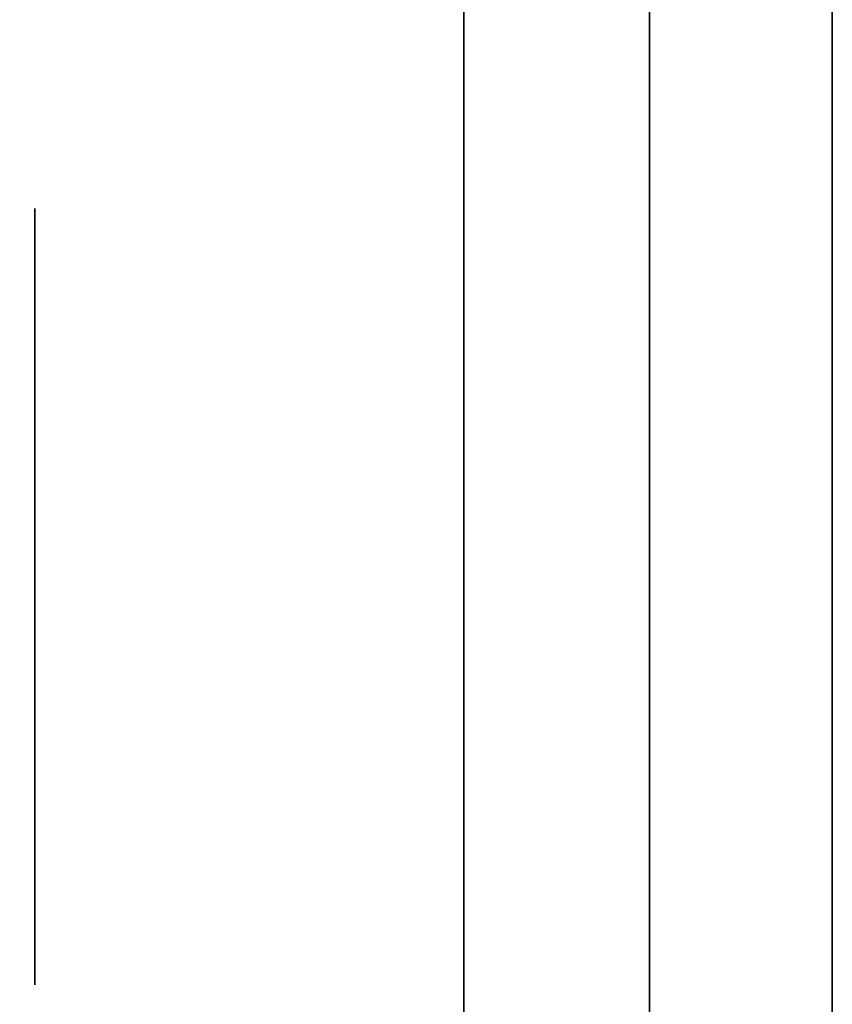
# Model space of a CAD drawing. Extents: x 248.8 to 273, y 2872.5 to 2876.7.
# Tile 251 of 256: x 270.8345 to 270.8625, y 2876.5443 to 2876.5783. Entities that reach past the tile are written whole.
import ezdxf

# ---------------------------------------------------------------- set-up
doc = ezdxf.new("R2010")
doc.units = 0
doc.header["$LTSCALE"] = 150
doc.header["$MEASUREMENT"] = 0
doc.layers.add('3DFACE_BOLT', color=7, linetype='CONTINUOUS')
doc.layers.add('3DFACE_SHAPE', color=7, linetype='CONTINUOUS')

msp = doc.modelspace()

# ---------------------------------------------------------------- linework, layer by layer
at = {"layer": '3DFACE_BOLT', "color": 1}
for points, invisible_edges in [([(270.849787, 2876.571742, -0.135), (270.849787, 2876.565054, -0.146583), (270.834987, 2876.571742, -0.135)], 14), ([(270.834987, 2876.571742, -0.135), (270.849787, 2876.565054, -0.146583), (270.834987, 2876.565054, -0.146583)], 3), ([(270.849787, 2876.565054, -0.123417), (270.849787, 2876.571742, -0.135), (270.834987, 2876.565054, -0.123417)], 14), ([(270.834987, 2876.565054, -0.123417), (270.849787, 2876.571742, -0.135), (270.834987, 2876.571742, -0.135)], 3), ([(270.834987, 2876.571742, -0.135), (270.834987, 2876.565054, -0.146583), (270.834987, 2876.565054, -0.123417)], 2), ([(270.849787, 2876.571742, -0.065), (270.849787, 2876.565054, -0.076583), (270.834987, 2876.571742, -0.065)], 14), ([(270.834987, 2876.571742, -0.065), (270.849787, 2876.565054, -0.076583), (270.834987, 2876.565054, -0.076583)], 3), ([(270.849787, 2876.565054, -0.053417), (270.849787, 2876.571742, -0.065), (270.834987, 2876.565054, -0.053417)], 14), ([(270.834987, 2876.565054, -0.053417), (270.849787, 2876.571742, -0.065), (270.834987, 2876.571742, -0.065)], 3), ([(270.834987, 2876.571742, -0.065), (270.834987, 2876.565054, -0.076583), (270.834987, 2876.565054, -0.053417)], 2), ([(270.849787, 2876.571742, -0.135), (270.849787, 2876.565054, -0.123417), (270.849787, 2876.565054, -0.146583)], 2), ([(270.849787, 2876.571742, -0.065), (270.849787, 2876.565054, -0.053417), (270.849787, 2876.565054, -0.076583)], 2), ([(270.868887, 2876.566366, -0.135), (270.868887, 2876.565975, -0.137472), (270.818887, 2876.566366, -0.135)], 14), ([(270.818887, 2876.566366, -0.135), (270.868887, 2876.565975, -0.137472), (270.818887, 2876.565975, -0.137472)], 3), ([(270.818887, 2876.565975, -0.132528), (270.868887, 2876.566366, -0.135), (270.818887, 2876.566366, -0.135)], 3), ([(270.868887, 2876.566366, -0.065), (270.868887, 2876.565975, -0.067472), (270.818887, 2876.566366, -0.065)], 14), ([(270.818887, 2876.566366, -0.065), (270.868887, 2876.565975, -0.067472), (270.818887, 2876.565975, -0.067472)], 3), ([(270.818887, 2876.565975, -0.062528), (270.868887, 2876.566366, -0.065), (270.818887, 2876.566366, -0.065)], 3), ([(270.868887, 2876.565975, -0.132528), (270.868887, 2876.566366, -0.135), (270.818887, 2876.565975, -0.132528)], 14), ([(270.868887, 2876.565975, -0.062528), (270.868887, 2876.566366, -0.065), (270.818887, 2876.565975, -0.062528)], 14), ([(270.868887, 2876.565975, -0.137472), (270.868887, 2876.564839, -0.139702), (270.818887, 2876.565975, -0.137472)], 14), ([(270.818887, 2876.565975, -0.137472), (270.868887, 2876.564839, -0.139702), (270.818887, 2876.564839, -0.139702)], 3), ([(270.868887, 2876.564839, -0.130298), (270.868887, 2876.565975, -0.132528), (270.818887, 2876.564839, -0.130298)], 14), ([(270.818887, 2876.564839, -0.130298), (270.868887, 2876.565975, -0.132528), (270.818887, 2876.565975, -0.132528)], 3), ([(270.868887, 2876.565975, -0.067472), (270.868887, 2876.564839, -0.069702), (270.818887, 2876.565975, -0.067472)], 14), ([(270.818887, 2876.565975, -0.067472), (270.868887, 2876.564839, -0.069702), (270.818887, 2876.564839, -0.069702)], 3), ([(270.868887, 2876.564839, -0.060298), (270.868887, 2876.565975, -0.062528), (270.818887, 2876.564839, -0.060298)], 14), ([(270.818887, 2876.564839, -0.060298), (270.868887, 2876.565975, -0.062528), (270.818887, 2876.565975, -0.062528)], 3), ([(270.868887, 2876.564839, -0.139702), (270.868887, 2876.563069, -0.141472), (270.818887, 2876.564839, -0.139702)], 14), ([(270.818887, 2876.564839, -0.139702), (270.868887, 2876.563069, -0.141472), (270.818887, 2876.563069, -0.141472)], 3), ([(270.868887, 2876.563069, -0.128528), (270.868887, 2876.564839, -0.130298), (270.818887, 2876.563069, -0.128528)], 14), ([(270.818887, 2876.563069, -0.128528), (270.868887, 2876.564839, -0.130298), (270.818887, 2876.564839, -0.130298)], 3), ([(270.868887, 2876.564839, -0.069702), (270.868887, 2876.563069, -0.071472), (270.818887, 2876.564839, -0.069702)], 14), ([(270.818887, 2876.564839, -0.069702), (270.868887, 2876.563069, -0.071472), (270.818887, 2876.563069, -0.071472)], 3), ([(270.868887, 2876.563069, -0.058528), (270.868887, 2876.564839, -0.060298), (270.818887, 2876.563069, -0.058528)], 14), ([(270.818887, 2876.563069, -0.058528), (270.868887, 2876.564839, -0.060298), (270.818887, 2876.564839, -0.060298)], 3), ([(270.849787, 2876.565054, -0.146583), (270.849787, 2876.551679, -0.146583), (270.834987, 2876.565054, -0.146583)], 14), ([(270.834987, 2876.565054, -0.146583), (270.849787, 2876.551679, -0.146583), (270.834987, 2876.551679, -0.146583)], 3), ([(270.849787, 2876.551679, -0.123417), (270.849787, 2876.565054, -0.123417), (270.834987, 2876.551679, -0.123417)], 14), ([(270.834987, 2876.551679, -0.123417), (270.849787, 2876.565054, -0.123417), (270.834987, 2876.565054, -0.123417)], 3), ([(270.834987, 2876.565054, -0.146583), (270.834987, 2876.551679, -0.146583), (270.834987, 2876.565054, -0.123417)], 14), ([(270.834987, 2876.565054, -0.123417), (270.834987, 2876.551679, -0.146583), (270.834987, 2876.551679, -0.123417)], 3), ([(270.849787, 2876.565054, -0.076583), (270.849787, 2876.551679, -0.076583), (270.834987, 2876.565054, -0.076583)], 14), ([(270.834987, 2876.565054, -0.076583), (270.849787, 2876.551679, -0.076583), (270.834987, 2876.551679, -0.076583)], 3), ([(270.849787, 2876.551679, -0.053417), (270.849787, 2876.565054, -0.053417), (270.834987, 2876.551679, -0.053417)], 14), ([(270.834987, 2876.551679, -0.053417), (270.849787, 2876.565054, -0.053417), (270.834987, 2876.565054, -0.053417)], 3), ([(270.834987, 2876.565054, -0.076583), (270.834987, 2876.551679, -0.076583), (270.834987, 2876.565054, -0.053417)], 14), ([(270.834987, 2876.565054, -0.053417), (270.834987, 2876.551679, -0.076583), (270.834987, 2876.551679, -0.053417)], 3), ([(270.849787, 2876.565054, -0.123417), (270.849787, 2876.551679, -0.123417), (270.849787, 2876.565054, -0.146583)], 14), ([(270.849787, 2876.565054, -0.146583), (270.849787, 2876.551679, -0.123417), (270.849787, 2876.551679, -0.146583)], 3), ([(270.849787, 2876.565054, -0.053417), (270.849787, 2876.551679, -0.053417), (270.849787, 2876.565054, -0.076583)], 14), ([(270.849787, 2876.565054, -0.076583), (270.849787, 2876.551679, -0.053417), (270.849787, 2876.551679, -0.076583)], 3), ([(270.868887, 2876.563069, -0.141472), (270.868887, 2876.560839, -0.142608), (270.818887, 2876.563069, -0.141472)], 14), ([(270.818887, 2876.563069, -0.141472), (270.868887, 2876.560839, -0.142608), (270.818887, 2876.560839, -0.142608)], 3), ([(270.868887, 2876.560839, -0.127392), (270.868887, 2876.563069, -0.128528), (270.818887, 2876.560839, -0.127392)], 14), ([(270.818887, 2876.560839, -0.127392), (270.868887, 2876.563069, -0.128528), (270.818887, 2876.563069, -0.128528)], 3), ([(270.868887, 2876.563069, -0.071472), (270.868887, 2876.560839, -0.072608), (270.818887, 2876.563069, -0.071472)], 14), ([(270.818887, 2876.563069, -0.071472), (270.868887, 2876.560839, -0.072608), (270.818887, 2876.560839, -0.072608)], 3), ([(270.868887, 2876.560839, -0.057392), (270.868887, 2876.563069, -0.058528), (270.818887, 2876.560839, -0.057392)], 14), ([(270.818887, 2876.560839, -0.057392), (270.868887, 2876.563069, -0.058528), (270.818887, 2876.563069, -0.058528)], 3), ([(270.868887, 2876.560839, -0.142608), (270.868887, 2876.558366, -0.143), (270.818887, 2876.560839, -0.142608)], 14), ([(270.818887, 2876.560839, -0.142608), (270.868887, 2876.558366, -0.143), (270.818887, 2876.558366, -0.143)], 3), ([(270.868887, 2876.558366, -0.127), (270.868887, 2876.560839, -0.127392), (270.818887, 2876.558366, -0.127)], 14), ([(270.818887, 2876.558366, -0.127), (270.868887, 2876.560839, -0.127392), (270.818887, 2876.560839, -0.127392)], 3), ([(270.868887, 2876.560839, -0.072608), (270.868887, 2876.558366, -0.073), (270.818887, 2876.560839, -0.072608)], 14), ([(270.818887, 2876.560839, -0.072608), (270.868887, 2876.558366, -0.073), (270.818887, 2876.558366, -0.073)], 3), ([(270.868887, 2876.558366, -0.057), (270.868887, 2876.560839, -0.057392), (270.818887, 2876.558366, -0.057)], 14), ([(270.818887, 2876.558366, -0.057), (270.868887, 2876.560839, -0.057392), (270.818887, 2876.560839, -0.057392)], 3), ([(270.868887, 2876.558366, -0.143), (270.868887, 2876.555894, -0.142608), (270.818887, 2876.558366, -0.143)], 14), ([(270.818887, 2876.558366, -0.143), (270.868887, 2876.555894, -0.142608), (270.818887, 2876.555894, -0.142608)], 3), ([(270.818887, 2876.555894, -0.127392), (270.868887, 2876.558366, -0.127), (270.818887, 2876.558366, -0.127)], 3), ([(270.868887, 2876.558366, -0.073), (270.868887, 2876.555894, -0.072608), (270.818887, 2876.558366, -0.073)], 14), ([(270.818887, 2876.558366, -0.073), (270.868887, 2876.555894, -0.072608), (270.818887, 2876.555894, -0.072608)], 3), ([(270.818887, 2876.555894, -0.057392), (270.868887, 2876.558366, -0.057), (270.818887, 2876.558366, -0.057)], 3), ([(270.868887, 2876.555894, -0.127392), (270.868887, 2876.558366, -0.127), (270.818887, 2876.555894, -0.127392)], 14), ([(270.868887, 2876.555894, -0.057392), (270.868887, 2876.558366, -0.057), (270.818887, 2876.555894, -0.057392)], 14), ([(270.868887, 2876.555894, -0.142608), (270.868887, 2876.553664, -0.141472), (270.818887, 2876.555894, -0.142608)], 14), ([(270.818887, 2876.555894, -0.142608), (270.868887, 2876.553664, -0.141472), (270.818887, 2876.553664, -0.141472)], 3), ([(270.868887, 2876.553664, -0.128528), (270.868887, 2876.555894, -0.127392), (270.818887, 2876.553664, -0.128528)], 14), ([(270.818887, 2876.553664, -0.128528), (270.868887, 2876.555894, -0.127392), (270.818887, 2876.555894, -0.127392)], 3), ([(270.868887, 2876.555894, -0.072608), (270.868887, 2876.553664, -0.071472), (270.818887, 2876.555894, -0.072608)], 14), ([(270.818887, 2876.555894, -0.072608), (270.868887, 2876.553664, -0.071472), (270.818887, 2876.553664, -0.071472)], 3), ([(270.868887, 2876.553664, -0.058528), (270.868887, 2876.555894, -0.057392), (270.818887, 2876.553664, -0.058528)], 14), ([(270.818887, 2876.553664, -0.058528), (270.868887, 2876.555894, -0.057392), (270.818887, 2876.555894, -0.057392)], 3), ([(270.868887, 2876.553664, -0.141472), (270.868887, 2876.551894, -0.139702), (270.818887, 2876.553664, -0.141472)], 14), ([(270.818887, 2876.553664, -0.141472), (270.868887, 2876.551894, -0.139702), (270.818887, 2876.551894, -0.139702)], 3), ([(270.868887, 2876.551894, -0.130298), (270.868887, 2876.553664, -0.128528), (270.818887, 2876.551894, -0.130298)], 14), ([(270.818887, 2876.551894, -0.130298), (270.868887, 2876.553664, -0.128528), (270.818887, 2876.553664, -0.128528)], 3), ([(270.868887, 2876.553664, -0.071472), (270.868887, 2876.551894, -0.069702), (270.818887, 2876.553664, -0.071472)], 14), ([(270.818887, 2876.553664, -0.071472), (270.868887, 2876.551894, -0.069702), (270.818887, 2876.551894, -0.069702)], 3), ([(270.868887, 2876.551894, -0.060298), (270.868887, 2876.553664, -0.058528), (270.818887, 2876.551894, -0.060298)], 14), ([(270.818887, 2876.551894, -0.060298), (270.868887, 2876.553664, -0.058528), (270.818887, 2876.553664, -0.058528)], 3), ([(270.868887, 2876.551894, -0.139702), (270.868887, 2876.550758, -0.137472), (270.818887, 2876.551894, -0.139702)], 14), ([(270.818887, 2876.551894, -0.139702), (270.868887, 2876.550758, -0.137472), (270.818887, 2876.550758, -0.137472)], 3), ([(270.868887, 2876.550758, -0.132528), (270.868887, 2876.551894, -0.130298), (270.818887, 2876.550758, -0.132528)], 14), ([(270.818887, 2876.550758, -0.132528), (270.868887, 2876.551894, -0.130298), (270.818887, 2876.551894, -0.130298)], 3), ([(270.868887, 2876.551894, -0.069702), (270.868887, 2876.550758, -0.067472), (270.818887, 2876.551894, -0.069702)], 14), ([(270.818887, 2876.551894, -0.069702), (270.868887, 2876.550758, -0.067472), (270.818887, 2876.550758, -0.067472)], 3), ([(270.868887, 2876.550758, -0.062528), (270.868887, 2876.551894, -0.060298), (270.818887, 2876.550758, -0.062528)], 14), ([(270.818887, 2876.550758, -0.062528), (270.868887, 2876.551894, -0.060298), (270.818887, 2876.551894, -0.060298)], 3), ([(270.849787, 2876.551679, -0.146583), (270.849787, 2876.544992, -0.135), (270.834987, 2876.551679, -0.146583)], 14), ([(270.834987, 2876.551679, -0.146583), (270.849787, 2876.544992, -0.135), (270.834987, 2876.544992, -0.135)], 3), ([(270.849787, 2876.544992, -0.135), (270.849787, 2876.551679, -0.123417), (270.834987, 2876.544992, -0.135)], 14), ([(270.834987, 2876.544992, -0.135), (270.849787, 2876.551679, -0.123417), (270.834987, 2876.551679, -0.123417)], 3), ([(270.834987, 2876.551679, -0.146583), (270.834987, 2876.544992, -0.135), (270.834987, 2876.551679, -0.123417)], 12), ([(270.849787, 2876.551679, -0.076583), (270.849787, 2876.544992, -0.065), (270.834987, 2876.551679, -0.076583)], 14), ([(270.834987, 2876.551679, -0.076583), (270.849787, 2876.544992, -0.065), (270.834987, 2876.544992, -0.065)], 3), ([(270.849787, 2876.544992, -0.065), (270.849787, 2876.551679, -0.053417), (270.834987, 2876.544992, -0.065)], 14), ([(270.834987, 2876.544992, -0.065), (270.849787, 2876.551679, -0.053417), (270.834987, 2876.551679, -0.053417)], 3), ([(270.834987, 2876.551679, -0.076583), (270.834987, 2876.544992, -0.065), (270.834987, 2876.551679, -0.053417)], 12), ([(270.849787, 2876.551679, -0.123417), (270.849787, 2876.544992, -0.135), (270.849787, 2876.551679, -0.146583)], 12), ([(270.849787, 2876.551679, -0.053417), (270.849787, 2876.544992, -0.065), (270.849787, 2876.551679, -0.076583)], 12), ([(270.868887, 2876.550758, -0.137472), (270.868887, 2876.550366, -0.135), (270.818887, 2876.550758, -0.137472)], 14), ([(270.818887, 2876.550758, -0.137472), (270.868887, 2876.550366, -0.135), (270.818887, 2876.550366, -0.135)], 3), ([(270.868887, 2876.550366, -0.135), (270.868887, 2876.550758, -0.132528), (270.818887, 2876.550366, -0.135)], 14), ([(270.818887, 2876.550366, -0.135), (270.868887, 2876.550758, -0.132528), (270.818887, 2876.550758, -0.132528)], 3), ([(270.868887, 2876.550758, -0.067472), (270.868887, 2876.550366, -0.065), (270.818887, 2876.550758, -0.067472)], 14), ([(270.818887, 2876.550758, -0.067472), (270.868887, 2876.550366, -0.065), (270.818887, 2876.550366, -0.065)], 3), ([(270.868887, 2876.550366, -0.065), (270.868887, 2876.550758, -0.062528), (270.818887, 2876.550366, -0.065)], 14), ([(270.818887, 2876.550366, -0.065), (270.868887, 2876.550758, -0.062528), (270.818887, 2876.550758, -0.062528)], 3)]:
    msp.add_3dface(points, dxfattribs=dict(at, invisible_edges=invisible_edges))
at = {"layer": '3DFACE_SHAPE', "color": 13}
for points, invisible_edges in [([(270.856187, 2872.521516, -0.1905), (270.856187, 2876.721516, -0.1905), (270.759337, 2872.521516, -0.1905)], 2), ([(270.856187, 2876.721516, -0.1905), (270.759337, 2876.721516, -0.1905), (270.759337, 2872.521516, -0.1905)], 12), ([(270.856187, 2876.684666, -0.0095), (270.856187, 2876.558366, -0.0095), (270.759337, 2876.721516, -0.0095)], 14), ([(270.759337, 2876.721516, -0.0095), (270.856187, 2876.558366, -0.0095), (270.856187, 2874.684666, -0.0095)], 13), ([(270.856187, 2874.684666, -0.0095), (270.856187, 2874.558366, -0.0095), (270.759337, 2876.721516, -0.0095)], 14), ([(270.856187, 2874.558366, -0.0095), (270.856187, 2872.684666, -0.0095), (270.759337, 2876.721516, -0.0095)], 14), ([(270.759337, 2876.721516, -0.0095), (270.856187, 2872.684666, -0.0095), (270.856187, 2872.558366, -0.0095)], 13), ([(270.759337, 2872.521516, -0.0095), (270.759337, 2876.721516, -0.0095), (270.856187, 2872.558366, -0.0095)], 14), ([(270.959337, 2872.521516), (270.959337, 2876.721516), (270.759337, 2872.521516)], 2), ([(270.959337, 2876.721516), (270.759337, 2876.721516), (270.759337, 2872.521516)], 12), ([(270.759337, 2872.521516, -0.2), (270.759337, 2876.721516, -0.2), (270.959337, 2872.521516, -0.2)], 2), ([(270.759337, 2876.721516, -0.2), (270.959337, 2876.721516, -0.2), (270.959337, 2872.521516, -0.2)], 12), ([(270.856187, 2874.558366, -0.1435), (270.856187, 2876.721516, -0.1905), (270.856187, 2872.684666, -0.1435)], 15), ([(270.856187, 2872.684666, -0.1435), (270.856187, 2876.721516, -0.1905), (270.856187, 2872.521516, -0.1905)], 13), ([(270.856187, 2874.684666, -0.1435), (270.856187, 2876.721516, -0.1905), (270.856187, 2874.558366, -0.1435)], 15), ([(270.856187, 2874.684666, -0.1435), (270.856187, 2876.558366, -0.1435), (270.856187, 2876.721516, -0.1905)], 15), ([(270.856187, 2876.558366, -0.1435), (270.856187, 2876.564377, -0.14101), (270.856187, 2876.721516, -0.1905)], 14), ([(270.856187, 2876.684666, -0.1435), (270.856187, 2876.721516, -0.1905), (270.856187, 2876.564377, -0.14101)], 15), ([(270.862487, 2874.558366, -0.0565), (270.862487, 2876.721516, -0.0095), (270.862487, 2872.684666, -0.0565)], 15), ([(270.862487, 2872.684666, -0.0565), (270.862487, 2876.721516, -0.0095), (270.862487, 2872.521516, -0.0095)], 13), ([(270.862487, 2874.684666, -0.0565), (270.862487, 2876.721516, -0.0095), (270.862487, 2874.558366, -0.0565)], 15), ([(270.862487, 2876.558366, -0.0565), (270.862487, 2876.721516, -0.0095), (270.862487, 2874.684666, -0.0565)], 15), ([(270.862487, 2876.564377, -0.05899), (270.862487, 2876.721516, -0.0095), (270.862487, 2876.558366, -0.0565)], 3), ([(270.862487, 2876.684666, -0.0565), (270.862487, 2876.721516, -0.0095), (270.862487, 2876.564377, -0.05899)], 15), ([(270.862487, 2872.521516, -0.1905), (270.862487, 2876.721516, -0.1905), (270.862487, 2876.558366, -0.1435)], 14), ([(270.862487, 2876.721516, -0.1905), (270.862487, 2876.678656, -0.14101), (270.862487, 2876.558366, -0.1435)], 15), ([(270.862487, 2872.521516, -0.0095), (270.862487, 2876.721516, -0.0095), (270.959337, 2872.521516, -0.0095)], 2), ([(270.862487, 2876.721516, -0.0095), (270.959337, 2876.721516, -0.0095), (270.959337, 2872.521516, -0.0095)], 12), ([(270.959337, 2872.521516, -0.1905), (270.959337, 2876.721516, -0.1905), (270.862487, 2872.521516, -0.1905)], 2), ([(270.959337, 2876.721516, -0.1905), (270.862487, 2876.721516, -0.1905), (270.862487, 2872.521516, -0.1905)], 12), ([(270.856187, 2876.531016, -2.5), (270.856187, 2876.712016, -2.5), (270.862487, 2876.531016, -2.5)], 14), ([(270.856187, 2876.712016, -2.5), (270.862487, 2876.712016, -2.5), (270.862487, 2876.531016, -2.5)], 13), ([(270.856187, 2876.712016, -0.2), (270.856187, 2876.531016, -0.2), (270.862487, 2876.712016, -0.2)], 14), ([(270.856187, 2876.531016, -0.2), (270.862487, 2876.531016, -0.2), (270.862487, 2876.712016, -0.2)], 13), ([(270.856187, 2876.531016, -2.5), (270.856187, 2876.531016, -0.2), (270.856187, 2876.712016, -2.5)], 2), ([(270.856187, 2876.531016, -0.2), (270.856187, 2876.712016, -0.2), (270.856187, 2876.712016, -2.5)], 12), ([(270.862487, 2876.712016, -2.5), (270.862487, 2876.712016, -0.2), (270.862487, 2876.531016, -2.5)], 2), ([(270.862487, 2876.712016, -0.2), (270.862487, 2876.531016, -0.2), (270.862487, 2876.531016, -2.5)], 12), ([(270.856187, 2876.678656, -0.14101), (270.856187, 2876.684666, -0.1435), (270.856187, 2876.566866, -0.135)], 14), ([(270.856187, 2876.566866, -0.135), (270.856187, 2876.684666, -0.1435), (270.856187, 2876.564377, -0.14101)], 3), ([(270.856187, 2876.678656, -0.05899), (270.856187, 2876.558366, -0.0095), (270.856187, 2876.684666, -0.0565)], 3), ([(270.856187, 2876.558366, -0.0095), (270.856187, 2876.684666, -0.0095), (270.856187, 2876.684666, -0.0565)], 14), ([(270.862487, 2876.678656, -0.05899), (270.862487, 2876.684666, -0.0565), (270.862487, 2876.566866, -0.065)], 14), ([(270.862487, 2876.566866, -0.065), (270.862487, 2876.684666, -0.0565), (270.862487, 2876.564377, -0.05899)], 15), ([(270.856187, 2876.676166, -0.135), (270.856187, 2876.678656, -0.14101), (270.856187, 2876.566866, -0.135)], 14), ([(270.856187, 2876.678656, -0.07101), (270.856187, 2876.676166, -0.135), (270.856187, 2876.566866, -0.135)], 15), ([(270.856187, 2876.678656, -0.07101), (270.856187, 2876.566866, -0.135), (270.856187, 2876.676166, -0.065)], 3), ([(270.856187, 2876.564377, -0.05899), (270.856187, 2876.558366, -0.0565), (270.856187, 2876.678656, -0.05899)], 14), ([(270.856187, 2876.558366, -0.0565), (270.856187, 2876.558366, -0.0095), (270.856187, 2876.678656, -0.05899)], 15), ([(270.856187, 2876.678656, -0.05899), (270.856187, 2876.676166, -0.065), (270.856187, 2876.564377, -0.05899)], 14), ([(270.862487, 2876.676166, -0.065), (270.862487, 2876.678656, -0.05899), (270.862487, 2876.566866, -0.065)], 14), ([(270.862487, 2876.558366, -0.1435), (270.862487, 2876.678656, -0.14101), (270.862487, 2876.564377, -0.14101)], 3), ([(270.862487, 2876.678656, -0.14101), (270.862487, 2876.676166, -0.135), (270.862487, 2876.564377, -0.14101)], 14), ([(270.862487, 2876.676166, -0.135), (270.862487, 2876.678656, -0.12899), (270.862487, 2876.566866, -0.065)], 14), ([(270.862487, 2876.566866, -0.065), (270.862487, 2876.678656, -0.12899), (270.862487, 2876.676166, -0.065)], 15), ([(270.856187, 2876.566866, -0.135), (270.856187, 2876.564377, -0.12899), (270.856187, 2876.676166, -0.065)], 14), ([(270.856187, 2876.676166, -0.065), (270.856187, 2876.564377, -0.12899), (270.856187, 2876.566866, -0.065)], 15), ([(270.856187, 2876.676166, -0.065), (270.856187, 2876.566866, -0.065), (270.856187, 2876.564377, -0.05899)], 13), ([(270.862487, 2876.676166, -0.135), (270.862487, 2876.566866, -0.135), (270.862487, 2876.564377, -0.14101)], 13), ([(270.862487, 2876.566866, -0.135), (270.862487, 2876.676166, -0.135), (270.862487, 2876.564377, -0.07101)], 15), ([(270.862487, 2876.564377, -0.07101), (270.862487, 2876.676166, -0.135), (270.862487, 2876.566866, -0.065)], 3), ([(270.849787, 2876.611967, -0.03), (270.849787, 2876.558366, -0.03), (270.856187, 2876.618367, -0.03)], 14), ([(270.856187, 2876.618367, -0.03), (270.849787, 2876.558366, -0.03), (270.856187, 2876.516367, -0.03)], 3), ([(270.856187, 2876.516367, -0.17), (270.849787, 2876.611967, -0.17), (270.856187, 2876.618367, -0.17)], 3), ([(270.856187, 2876.516367, -0.03), (270.856187, 2876.564377, -0.05899), (270.856187, 2876.618367, -0.03)], 3), ([(270.856187, 2876.564377, -0.05899), (270.856187, 2876.618367, -0.065), (270.856187, 2876.618367, -0.03)], 13), ([(270.856187, 2876.564377, -0.05899), (270.856187, 2876.566866, -0.065), (270.856187, 2876.618367, -0.065)], 14), ([(270.856187, 2876.566866, -0.065), (270.856187, 2876.564377, -0.07101), (270.856187, 2876.618367, -0.065)], 14), ([(270.856187, 2876.566866, -0.135), (270.856187, 2876.618367, -0.065), (270.856187, 2876.564377, -0.07101)], 15), ([(270.856187, 2876.558366, -0.1435), (270.856187, 2876.618367, -0.135), (270.856187, 2876.564377, -0.14101)], 3), ([(270.856187, 2876.564377, -0.14101), (270.856187, 2876.618367, -0.135), (270.856187, 2876.566866, -0.135)], 3), ([(270.856187, 2876.618367, -0.135), (270.856187, 2876.618367, -0.065), (270.856187, 2876.566866, -0.135)], 14), ([(270.856187, 2876.618367, -0.135), (270.856187, 2876.558366, -0.1435), (270.856187, 2876.618367, -0.17)], 3), ([(270.856187, 2876.558366, -0.1435), (270.856187, 2876.552356, -0.14101), (270.856187, 2876.618367, -0.17)], 14), ([(270.856187, 2876.618367, -0.17), (270.856187, 2876.552356, -0.14101), (270.856187, 2876.516367, -0.17)], 3), ([(270.849787, 2876.516367, -0.17), (270.849787, 2876.564377, -0.14101), (270.849787, 2876.611967, -0.17)], 3), ([(270.849787, 2876.564377, -0.14101), (270.849787, 2876.566866, -0.135), (270.849787, 2876.611967, -0.17)], 14), ([(270.849787, 2876.611967, -0.17), (270.849787, 2876.566866, -0.135), (270.849787, 2876.564377, -0.12899)], 13), ([(270.849787, 2876.564377, -0.12899), (270.849787, 2876.566866, -0.065), (270.849787, 2876.611967, -0.17)], 15), ([(270.849787, 2876.566866, -0.065), (270.849787, 2876.564377, -0.05899), (270.849787, 2876.611967, -0.17)], 14), ([(270.849787, 2876.611967, -0.17), (270.849787, 2876.564377, -0.05899), (270.849787, 2876.611967, -0.03)], 3), ([(270.849787, 2876.564377, -0.05899), (270.849787, 2876.558366, -0.03), (270.849787, 2876.611967, -0.03)], 13), ([(270.849787, 2876.516367, -0.17), (270.849787, 2876.611967, -0.17), (270.856187, 2876.516367, -0.17)], 2), ([(270.849787, 2876.564377, -0.07101), (270.849787, 2876.566866, -0.065), (270.849787, 2876.564377, -0.12899)], 14), ([(270.849787, 2876.564377, -0.14101), (270.856187, 2876.564377, -0.14101), (270.849787, 2876.566866, -0.135)], 3), ([(270.856187, 2876.564377, -0.14101), (270.856187, 2876.566866, -0.135), (270.849787, 2876.566866, -0.135)], 14), ([(270.849787, 2876.566866, -0.135), (270.856187, 2876.566866, -0.135), (270.849787, 2876.564377, -0.12899)], 3), ([(270.856187, 2876.566866, -0.135), (270.856187, 2876.564377, -0.12899), (270.849787, 2876.564377, -0.12899)], 14), ([(270.849787, 2876.564377, -0.07101), (270.856187, 2876.564377, -0.07101), (270.849787, 2876.566866, -0.065)], 3), ([(270.856187, 2876.564377, -0.07101), (270.856187, 2876.566866, -0.065), (270.849787, 2876.566866, -0.065)], 14), ([(270.849787, 2876.566866, -0.065), (270.856187, 2876.566866, -0.065), (270.849787, 2876.564377, -0.05899)], 3), ([(270.856187, 2876.566866, -0.065), (270.856187, 2876.564377, -0.05899), (270.849787, 2876.564377, -0.05899)], 14), ([(270.856187, 2876.564377, -0.12899), (270.856187, 2876.566866, -0.135), (270.856187, 2876.558366, -0.0735)], 14), ([(270.856187, 2876.558366, -0.0735), (270.856187, 2876.566866, -0.135), (270.856187, 2876.564377, -0.07101)], 3), ([(270.862487, 2876.564377, -0.05899), (270.856187, 2876.564377, -0.05899), (270.862487, 2876.566866, -0.065)], 3), ([(270.856187, 2876.564377, -0.05899), (270.856187, 2876.566866, -0.065), (270.862487, 2876.566866, -0.065)], 14), ([(270.862487, 2876.566866, -0.065), (270.856187, 2876.566866, -0.065), (270.862487, 2876.564377, -0.07101)], 3), ([(270.856187, 2876.566866, -0.065), (270.856187, 2876.564377, -0.07101), (270.862487, 2876.564377, -0.07101)], 14), ([(270.862487, 2876.564377, -0.12899), (270.856187, 2876.564377, -0.12899), (270.862487, 2876.566866, -0.135)], 3), ([(270.856187, 2876.564377, -0.12899), (270.856187, 2876.566866, -0.135), (270.862487, 2876.566866, -0.135)], 14), ([(270.862487, 2876.566866, -0.135), (270.856187, 2876.566866, -0.135), (270.862487, 2876.564377, -0.14101)], 3), ([(270.856187, 2876.566866, -0.135), (270.856187, 2876.564377, -0.14101), (270.862487, 2876.564377, -0.14101)], 14), ([(270.856187, 2876.564377, -0.12899), (270.856187, 2876.564377, -0.07101), (270.856187, 2876.566866, -0.065)], 13), ([(270.862487, 2876.564377, -0.12899), (270.862487, 2876.566866, -0.135), (270.862487, 2876.564377, -0.07101)], 14), ([(270.849787, 2876.516367, -0.17), (270.849787, 2876.558366, -0.1435), (270.849787, 2876.564377, -0.14101)], 13), ([(270.849787, 2876.558366, -0.0735), (270.849787, 2876.564377, -0.07101), (270.849787, 2876.558366, -0.1265)], 14), ([(270.849787, 2876.558366, -0.1265), (270.849787, 2876.564377, -0.07101), (270.849787, 2876.564377, -0.12899)], 15), ([(270.849787, 2876.564377, -0.05899), (270.849787, 2876.558366, -0.0565), (270.849787, 2876.558366, -0.03)], 14), ([(270.849787, 2876.558366, -0.1435), (270.856187, 2876.558366, -0.1435), (270.849787, 2876.564377, -0.14101)], 3), ([(270.856187, 2876.558366, -0.1435), (270.856187, 2876.564377, -0.14101), (270.849787, 2876.564377, -0.14101)], 14), ([(270.849787, 2876.564377, -0.12899), (270.856187, 2876.564377, -0.12899), (270.849787, 2876.558366, -0.1265)], 3), ([(270.856187, 2876.564377, -0.12899), (270.856187, 2876.558366, -0.1265), (270.849787, 2876.558366, -0.1265)], 14), ([(270.849787, 2876.558366, -0.0735), (270.856187, 2876.558366, -0.0735), (270.849787, 2876.564377, -0.07101)], 3), ([(270.856187, 2876.558366, -0.0735), (270.856187, 2876.564377, -0.07101), (270.849787, 2876.564377, -0.07101)], 14), ([(270.849787, 2876.564377, -0.05899), (270.856187, 2876.564377, -0.05899), (270.849787, 2876.558366, -0.0565)], 3), ([(270.856187, 2876.564377, -0.05899), (270.856187, 2876.558366, -0.0565), (270.849787, 2876.558366, -0.0565)], 14), ([(270.862487, 2876.564377, -0.07101), (270.856187, 2876.564377, -0.07101), (270.862487, 2876.558366, -0.0735)], 3), ([(270.856187, 2876.564377, -0.07101), (270.856187, 2876.558366, -0.0735), (270.862487, 2876.558366, -0.0735)], 14), ([(270.862487, 2876.558366, -0.0565), (270.856187, 2876.558366, -0.0565), (270.862487, 2876.564377, -0.05899)], 3), ([(270.856187, 2876.558366, -0.0565), (270.856187, 2876.564377, -0.05899), (270.862487, 2876.564377, -0.05899)], 14), ([(270.862487, 2876.558366, -0.1265), (270.856187, 2876.558366, -0.1265), (270.862487, 2876.564377, -0.12899)], 3), ([(270.856187, 2876.558366, -0.1265), (270.856187, 2876.564377, -0.12899), (270.862487, 2876.564377, -0.12899)], 14), ([(270.862487, 2876.564377, -0.14101), (270.856187, 2876.564377, -0.14101), (270.862487, 2876.558366, -0.1435)], 3), ([(270.856187, 2876.564377, -0.14101), (270.856187, 2876.558366, -0.1435), (270.862487, 2876.558366, -0.1435)], 14), ([(270.856187, 2876.564377, -0.12899), (270.856187, 2876.558366, -0.1265), (270.856187, 2876.564377, -0.07101)], 14), ([(270.856187, 2876.558366, -0.1265), (270.856187, 2876.558366, -0.0735), (270.856187, 2876.564377, -0.07101)], 13), ([(270.856187, 2876.558366, -0.0565), (270.856187, 2876.564377, -0.05899), (270.856187, 2876.516367, -0.03)], 14), ([(270.856187, 2876.558366, -0.1265), (270.856187, 2876.564377, -0.12899), (270.856187, 2876.558366, -0.0735)], 14), ([(270.862487, 2876.564377, -0.07101), (270.862487, 2876.558366, -0.0735), (270.862487, 2876.564377, -0.12899)], 14), ([(270.862487, 2876.558366, -0.0735), (270.862487, 2876.558366, -0.1265), (270.862487, 2876.564377, -0.12899)], 13), ([(270.849787, 2876.558366, -0.0565), (270.849787, 2876.552356, -0.05899), (270.849787, 2876.558366, -0.03)], 14), ([(270.849787, 2876.558366, -0.03), (270.849787, 2876.552356, -0.05899), (270.849787, 2876.516367, -0.03)], 15), ([(270.849787, 2876.552356, -0.14101), (270.849787, 2876.558366, -0.1435), (270.849787, 2876.516367, -0.17)], 14), ([(270.849787, 2876.552356, -0.07101), (270.849787, 2876.558366, -0.0735), (270.849787, 2876.552356, -0.12899)], 14), ([(270.849787, 2876.558366, -0.0735), (270.849787, 2876.558366, -0.1265), (270.849787, 2876.552356, -0.12899)], 13), ([(270.849787, 2876.552356, -0.14101), (270.856187, 2876.552356, -0.14101), (270.849787, 2876.558366, -0.1435)], 3), ([(270.856187, 2876.552356, -0.14101), (270.856187, 2876.558366, -0.1435), (270.849787, 2876.558366, -0.1435)], 14), ([(270.849787, 2876.558366, -0.1265), (270.856187, 2876.558366, -0.1265), (270.849787, 2876.552356, -0.12899)], 3), ([(270.856187, 2876.558366, -0.1265), (270.856187, 2876.552356, -0.12899), (270.849787, 2876.552356, -0.12899)], 14), ([(270.849787, 2876.552356, -0.07101), (270.856187, 2876.552356, -0.07101), (270.849787, 2876.558366, -0.0735)], 3), ([(270.856187, 2876.552356, -0.07101), (270.856187, 2876.558366, -0.0735), (270.849787, 2876.558366, -0.0735)], 14), ([(270.849787, 2876.558366, -0.0565), (270.856187, 2876.558366, -0.0565), (270.849787, 2876.552356, -0.05899)], 3), ([(270.856187, 2876.558366, -0.0565), (270.856187, 2876.552356, -0.05899), (270.849787, 2876.552356, -0.05899)], 14), ([(270.849787, 2876.558366, -0.03), (270.849787, 2876.516367, -0.03), (270.856187, 2876.516367, -0.03)], 12), ([(270.856187, 2876.552356, -0.05899), (270.856187, 2876.558366, -0.0565), (270.856187, 2876.516367, -0.065)], 14), ([(270.856187, 2876.516367, -0.065), (270.856187, 2876.558366, -0.0565), (270.856187, 2876.516367, -0.03)], 15), ([(270.856187, 2876.552356, -0.12899), (270.856187, 2876.558366, -0.1265), (270.856187, 2876.552356, -0.07101)], 14), ([(270.856187, 2876.558366, -0.1265), (270.856187, 2876.558366, -0.0735), (270.856187, 2876.552356, -0.07101)], 13), ([(270.862487, 2876.558366, -0.0735), (270.856187, 2876.558366, -0.0735), (270.862487, 2876.552356, -0.07101)], 3), ([(270.856187, 2876.558366, -0.0735), (270.856187, 2876.552356, -0.07101), (270.862487, 2876.552356, -0.07101)], 14), ([(270.862487, 2876.552356, -0.05899), (270.856187, 2876.552356, -0.05899), (270.862487, 2876.558366, -0.0565)], 3), ([(270.856187, 2876.552356, -0.05899), (270.856187, 2876.558366, -0.0565), (270.862487, 2876.558366, -0.0565)], 14), ([(270.862487, 2876.552356, -0.12899), (270.856187, 2876.552356, -0.12899), (270.862487, 2876.558366, -0.1265)], 3), ([(270.856187, 2876.552356, -0.12899), (270.856187, 2876.558366, -0.1265), (270.862487, 2876.558366, -0.1265)], 14), ([(270.862487, 2876.558366, -0.1435), (270.856187, 2876.558366, -0.1435), (270.862487, 2876.552356, -0.14101)], 3), ([(270.856187, 2876.558366, -0.1435), (270.856187, 2876.552356, -0.14101), (270.862487, 2876.552356, -0.14101)], 14), ([(270.856187, 2874.684666, -0.1435), (270.856187, 2874.690677, -0.14101), (270.856187, 2876.558366, -0.1435)], 14), ([(270.856187, 2874.690677, -0.14101), (270.856187, 2876.552356, -0.14101), (270.856187, 2876.558366, -0.1435)], 13), ([(270.856187, 2876.552356, -0.07101), (270.856187, 2876.558366, -0.0735), (270.856187, 2874.690677, -0.07101)], 14), ([(270.856187, 2876.558366, -0.0735), (270.856187, 2876.558366, -0.1265), (270.856187, 2874.690677, -0.07101)], 15), ([(270.856187, 2874.690677, -0.07101), (270.856187, 2876.558366, -0.1265), (270.856187, 2874.684666, -0.0735)], 3), ([(270.856187, 2876.558366, -0.1265), (270.856187, 2876.552356, -0.12899), (270.856187, 2874.684666, -0.0735)], 14), ([(270.856187, 2876.552356, -0.05899), (270.856187, 2874.684666, -0.0095), (270.856187, 2876.558366, -0.0565)], 3), ([(270.856187, 2874.684666, -0.0095), (270.856187, 2876.558366, -0.0095), (270.856187, 2876.558366, -0.0565)], 14), ([(270.862487, 2876.552356, -0.05899), (270.862487, 2876.558366, -0.0565), (270.862487, 2874.690677, -0.05899)], 14), ([(270.862487, 2874.690677, -0.05899), (270.862487, 2876.558366, -0.0565), (270.862487, 2874.684666, -0.0565)], 3), ([(270.862487, 2876.552356, -0.14101), (270.862487, 2874.684666, -0.1435), (270.862487, 2876.558366, -0.1435)], 3), ([(270.862487, 2874.684666, -0.1435), (270.862487, 2872.521516, -0.1905), (270.862487, 2876.558366, -0.1435)], 15), ([(270.862487, 2876.558366, -0.0735), (270.862487, 2874.690677, -0.12899), (270.862487, 2876.558366, -0.1265)], 15), ([(270.862487, 2876.558366, -0.1265), (270.862487, 2874.690677, -0.12899), (270.862487, 2876.552356, -0.12899)], 3), ([(270.862487, 2874.690677, -0.12899), (270.862487, 2876.558366, -0.0735), (270.862487, 2874.684666, -0.1265)], 3), ([(270.862487, 2876.558366, -0.0735), (270.862487, 2876.552356, -0.07101), (270.862487, 2874.684666, -0.1265)], 14), ([(270.849787, 2876.552356, -0.05899), (270.849787, 2876.549866, -0.065), (270.849787, 2876.516367, -0.03)], 14), ([(270.849787, 2876.516367, -0.03), (270.849787, 2876.549866, -0.065), (270.849787, 2876.552356, -0.07101)], 13), ([(270.849787, 2876.552356, -0.12899), (270.849787, 2876.549866, -0.135), (270.849787, 2876.552356, -0.07101)], 14), ([(270.849787, 2876.552356, -0.07101), (270.849787, 2876.549866, -0.135), (270.849787, 2876.516367, -0.03)], 15), ([(270.849787, 2876.549866, -0.135), (270.849787, 2876.552356, -0.14101), (270.849787, 2876.516367, -0.17)], 14), ([(270.849787, 2876.552356, -0.12899), (270.856187, 2876.552356, -0.12899), (270.849787, 2876.549866, -0.135)], 3), ([(270.856187, 2876.552356, -0.12899), (270.856187, 2876.549866, -0.135), (270.849787, 2876.549866, -0.135)], 14), ([(270.849787, 2876.549866, -0.135), (270.856187, 2876.549866, -0.135), (270.849787, 2876.552356, -0.14101)], 3), ([(270.856187, 2876.549866, -0.135), (270.856187, 2876.552356, -0.14101), (270.849787, 2876.552356, -0.14101)], 14), ([(270.849787, 2876.552356, -0.05899), (270.856187, 2876.552356, -0.05899), (270.849787, 2876.549866, -0.065)], 3), ([(270.856187, 2876.552356, -0.05899), (270.856187, 2876.549866, -0.065), (270.849787, 2876.549866, -0.065)], 14), ([(270.849787, 2876.549866, -0.065), (270.856187, 2876.549866, -0.065), (270.849787, 2876.552356, -0.07101)], 3), ([(270.856187, 2876.549866, -0.065), (270.856187, 2876.552356, -0.07101), (270.849787, 2876.552356, -0.07101)], 14), ([(270.862487, 2876.552356, -0.07101), (270.856187, 2876.552356, -0.07101), (270.862487, 2876.549866, -0.065)], 3), ([(270.856187, 2876.552356, -0.07101), (270.856187, 2876.549866, -0.065), (270.862487, 2876.549866, -0.065)], 14), ([(270.862487, 2876.549866, -0.065), (270.856187, 2876.549866, -0.065), (270.862487, 2876.552356, -0.05899)], 3), ([(270.856187, 2876.549866, -0.065), (270.856187, 2876.552356, -0.05899), (270.862487, 2876.552356, -0.05899)], 14), ([(270.862487, 2876.549866, -0.135), (270.856187, 2876.549866, -0.135), (270.862487, 2876.552356, -0.12899)], 3), ([(270.856187, 2876.549866, -0.135), (270.856187, 2876.552356, -0.12899), (270.862487, 2876.552356, -0.12899)], 14), ([(270.862487, 2876.552356, -0.14101), (270.856187, 2876.552356, -0.14101), (270.862487, 2876.549866, -0.135)], 3), ([(270.856187, 2876.552356, -0.14101), (270.856187, 2876.549866, -0.135), (270.862487, 2876.549866, -0.135)], 14), ([(270.856187, 2876.552356, -0.12899), (270.856187, 2876.549866, -0.135), (270.856187, 2874.690677, -0.12899)], 14), ([(270.856187, 2876.549866, -0.135), (270.856187, 2876.552356, -0.14101), (270.856187, 2874.693166, -0.135)], 14), ([(270.856187, 2874.693166, -0.135), (270.856187, 2876.552356, -0.14101), (270.856187, 2874.690677, -0.14101)], 3), ([(270.856187, 2874.684666, -0.0735), (270.856187, 2876.552356, -0.12899), (270.856187, 2874.684666, -0.1265)], 15), ([(270.856187, 2876.552356, -0.12899), (270.856187, 2874.690677, -0.12899), (270.856187, 2874.684666, -0.1265)], 15), ([(270.856187, 2874.690677, -0.07101), (270.856187, 2874.693166, -0.065), (270.856187, 2876.552356, -0.07101)], 14), ([(270.856187, 2874.693166, -0.065), (270.856187, 2876.549866, -0.065), (270.856187, 2876.552356, -0.07101)], 13), ([(270.856187, 2874.690677, -0.05899), (270.856187, 2874.684666, -0.0565), (270.856187, 2876.552356, -0.05899)], 14), ([(270.856187, 2874.684666, -0.0565), (270.856187, 2874.684666, -0.0095), (270.856187, 2876.552356, -0.05899)], 15), ([(270.856187, 2876.552356, -0.05899), (270.856187, 2876.549866, -0.065), (270.856187, 2874.690677, -0.05899)], 14), ([(270.856187, 2876.549866, -0.065), (270.856187, 2876.552356, -0.05899), (270.856187, 2876.516367, -0.065)], 14), ([(270.856187, 2876.552356, -0.14101), (270.856187, 2876.516367, -0.135), (270.856187, 2876.516367, -0.17)], 13), ([(270.856187, 2876.552356, -0.14101), (270.856187, 2876.549866, -0.135), (270.856187, 2876.516367, -0.135)], 14), ([(270.856187, 2876.552356, -0.07101), (270.856187, 2876.549866, -0.065), (270.856187, 2876.552356, -0.12899)], 14), ([(270.856187, 2876.549866, -0.065), (270.856187, 2876.516367, -0.065), (270.856187, 2876.552356, -0.12899)], 15), ([(270.856187, 2876.552356, -0.12899), (270.856187, 2876.516367, -0.065), (270.856187, 2876.549866, -0.135)], 3), ([(270.862487, 2874.690677, -0.14101), (270.862487, 2874.684666, -0.1435), (270.862487, 2876.552356, -0.14101)], 14), ([(270.862487, 2876.552356, -0.14101), (270.862487, 2876.549866, -0.135), (270.862487, 2874.690677, -0.14101)], 14), ([(270.862487, 2874.690677, -0.12899), (270.862487, 2874.693166, -0.135), (270.862487, 2876.552356, -0.12899)], 14), ([(270.862487, 2876.552356, -0.12899), (270.862487, 2874.693166, -0.135), (270.862487, 2876.549866, -0.135)], 3), ([(270.862487, 2874.684666, -0.1265), (270.862487, 2876.552356, -0.07101), (270.862487, 2874.684666, -0.0735)], 15), ([(270.862487, 2876.552356, -0.07101), (270.862487, 2874.690677, -0.07101), (270.862487, 2874.684666, -0.0735)], 13), ([(270.862487, 2876.552356, -0.07101), (270.862487, 2876.549866, -0.065), (270.862487, 2874.690677, -0.07101)], 14), ([(270.862487, 2876.549866, -0.065), (270.862487, 2876.552356, -0.05899), (270.862487, 2874.693166, -0.065)], 14), ([(270.862487, 2874.693166, -0.065), (270.862487, 2876.552356, -0.05899), (270.862487, 2874.690677, -0.05899)], 3), ([(270.849787, 2876.549866, -0.135), (270.849787, 2876.516367, -0.17), (270.849787, 2876.516367, -0.03)], 13), ([(270.856187, 2876.516367, -0.065), (270.856187, 2876.516367, -0.135), (270.856187, 2876.549866, -0.135)], 14), ([(270.856187, 2874.690677, -0.12899), (270.856187, 2876.549866, -0.135), (270.856187, 2874.693166, -0.135)], 3), ([(270.856187, 2876.549866, -0.065), (270.856187, 2874.693166, -0.065), (270.856187, 2874.690677, -0.05899)], 13), ([(270.862487, 2876.549866, -0.135), (270.862487, 2874.693166, -0.135), (270.862487, 2874.690677, -0.14101)], 13), ([(270.862487, 2874.690677, -0.07101), (270.862487, 2876.549866, -0.065), (270.862487, 2874.693166, -0.065)], 3)]:
    msp.add_3dface(points, dxfattribs=dict(at, invisible_edges=invisible_edges))

doc.saveas('drawing.dxf')
